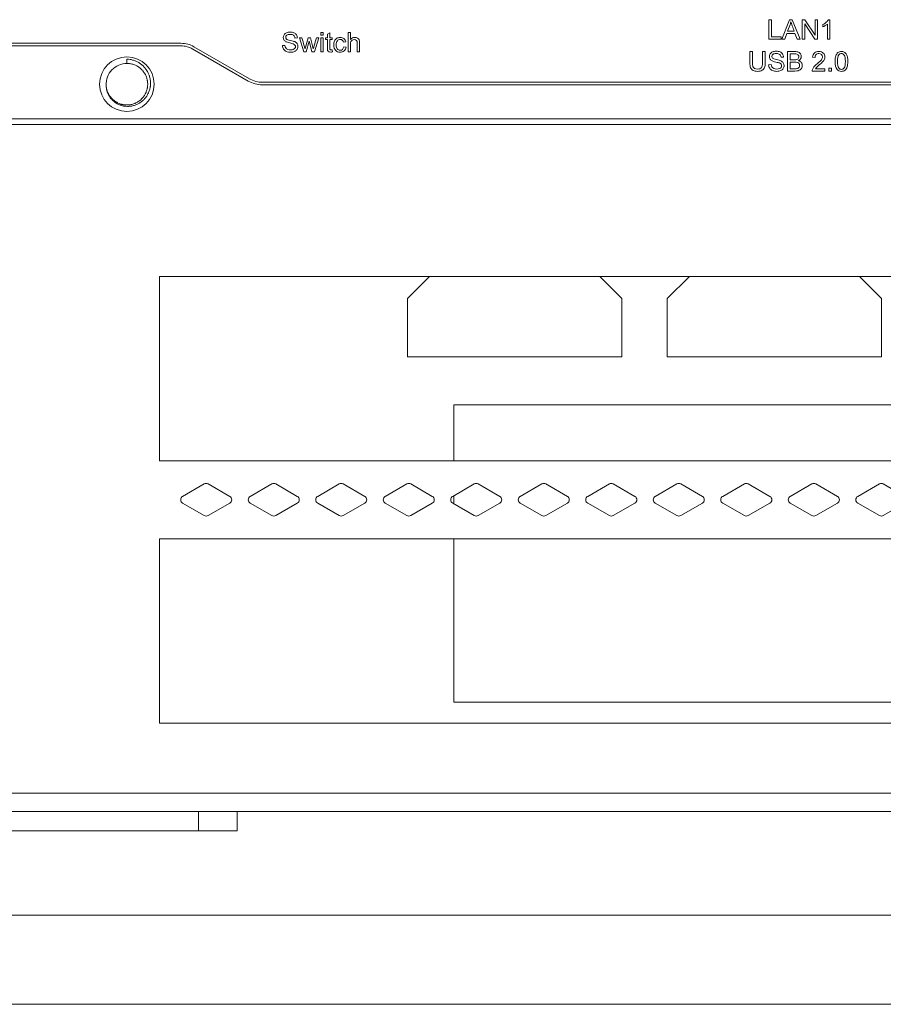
# Model space of a CAD drawing. Header units: millimetres. Extents: x 10908 to 11424, y -3584 to -2973.
# Tile 2 of 50: x 11081 to 11147, y -3584 to -3508. Entities that reach past the tile are written whole.
import ezdxf

# ---------------------------------------------------------------- set-up
doc = ezdxf.new("R2010")
doc.units = ezdxf.units.MM
doc.layers.add('1', color=7, linetype='Continuous', true_color=0xffffff)
doc.layers.add('7标注层', color=4, linetype='Continuous', lineweight=18)

msp = doc.modelspace()

# ---------------------------------------------------------------- linework, layer by layer
at = {"layer": '1', "color": 7, "linetype": 'Continuous', "lineweight": 18}
for p, q in [((11138.315, -3507.824), (11138.315, -3509.324)), ((11138.514, -3507.824), (11138.315, -3507.824)), ((11138.514, -3509.147), (11138.514, -3507.824)), ((11139.9, -3507.824), (11139.324, -3509.324)), ((11140.114, -3507.824), (11139.9, -3507.824)), ((11140.728, -3509.324), (11140.114, -3507.824)), ((11140.885, -3507.824), (11140.885, -3509.324)), ((11141.088, -3507.824), (11140.885, -3507.824)), ((11141.075, -3509.324), (11141.075, -3508.145)), ((11141.075, -3508.145), (11141.863, -3509.324)), ((11141.876, -3509.001), (11141.088, -3507.824)), ((11142.066, -3507.824), (11141.876, -3507.824)), ((11141.876, -3507.824), (11141.876, -3509.001)), ((11142.066, -3509.324), (11142.066, -3507.824)), ((11142.467, -3508.194), (11142.467, -3508.372)), ((11142.835, -3508.15), (11142.835, -3509.324)), ((11143.019, -3507.817), (11142.9, -3507.817)), ((11143.019, -3509.324), (11143.019, -3507.817)), ((11104.022, -3508.798), (11103.837, -3508.798)), ((11103.837, -3508.798), (11103.837, -3509.009)), ((11104.022, -3509.009), (11104.022, -3508.798)), ((11104.519, -3508.831), (11104.335, -3508.942)), ((11104.335, -3508.942), (11104.335, -3509.211)), ((11104.519, -3509.211), (11104.519, -3508.831)), ((11105.932, -3508.798), (11105.932, -3510.298)), ((11106.116, -3508.798), (11105.932, -3508.798)), ((11106.116, -3509.336), (11106.116, -3508.798)), ((11139.535, -3509.324), (11139.7, -3508.869)), ((11139.7, -3508.869), (11140.327, -3508.869)), ((11139.757, -3508.708), (11139.922, -3508.267)), ((11140.266, -3508.708), (11139.757, -3508.708)), ((11140.327, -3508.869), (11140.502, -3509.324)), ((11075.606, -3509.634), (11093.07, -3509.634)), ((11101.84, -3509.235), (11102.03, -3509.22)), ((11102.191, -3509.211), (11102.523, -3510.298)), ((11102.381, -3509.211), (11102.191, -3509.211)), ((11102.848, -3509.211), (11102.675, -3509.848)), ((11102.716, -3510.298), (11102.936, -3509.462)), ((11103.037, -3509.211), (11102.848, -3509.211)), ((11102.936, -3509.462), (11102.978, -3509.647)), ((11102.978, -3509.647), (11103.151, -3510.298)), ((11103.2, -3509.841), (11103.037, -3509.211)), ((11103.342, -3510.298), (11103.682, -3509.211)), ((11103.682, -3509.211), (11103.502, -3509.211)), ((11103.837, -3509.009), (11104.022, -3509.009)), ((11104.022, -3509.211), (11103.837, -3509.211)), ((11103.837, -3509.211), (11103.837, -3510.298)), ((11104.022, -3510.298), (11104.022, -3509.211)), ((11104.335, -3509.211), (11104.2, -3509.211)), ((11104.2, -3509.211), (11104.2, -3509.354)), ((11104.2, -3509.354), (11104.335, -3509.354)), ((11104.704, -3509.211), (11104.519, -3509.211)), ((11104.519, -3509.354), (11104.704, -3509.354)), ((11104.704, -3509.354), (11104.704, -3509.211)), ((11105.578, -3509.558), (11105.757, -3509.53)), ((11138.315, -3509.324), (11139.253, -3509.324)), ((11139.253, -3509.147), (11138.514, -3509.147)), ((11139.253, -3509.324), (11139.253, -3509.147)), ((11139.324, -3509.324), (11139.535, -3509.324)), ((11140.502, -3509.324), (11140.728, -3509.324)), ((11140.885, -3509.324), (11141.075, -3509.324)), ((11141.863, -3509.324), (11142.066, -3509.324)), ((11142.835, -3509.324), (11143.019, -3509.324)), ((11075.606, -3509.834), (11093.07, -3509.834)), ((11093.97, -3510.075), (11098.238, -3512.539)), ((11094.07, -3509.902), (11098.338, -3512.366)), ((11101.068, -3509.799), (11100.881, -3509.816)), ((11102.523, -3510.298), (11102.716, -3510.298)), ((11103.151, -3510.298), (11103.342, -3510.298)), ((11103.254, -3510.049), (11103.2, -3509.841)), ((11103.837, -3510.298), (11104.022, -3510.298)), ((11104.73, -3510.296), (11104.704, -3510.133)), ((11105.774, -3509.923), (11105.593, -3509.9)), ((11105.932, -3510.298), (11106.116, -3510.298)), ((11106.633, -3510.298), (11106.817, -3510.298)), ((11137.053, -3510.271), (11136.854, -3510.271)), ((11138.034, -3510.271), (11137.836, -3510.271)), ((11139.754, -3510.271), (11139.754, -3511.771)), ((11139.953, -3510.902), (11139.953, -3510.448)), ((11088.906, -3510.855), (11088.906, -3511.184)), ((11138.484, -3511.273), (11138.297, -3511.289)), ((11139.256, -3510.708), (11139.446, -3510.694)), ((11140.277, -3510.902), (11139.953, -3510.902)), ((11139.953, -3511.595), (11139.953, -3511.079)), ((11141.679, -3510.699), (11141.868, -3510.718)), ((11140.326, -3511.595), (11139.953, -3511.595)), ((11141.644, -3511.771), (11142.635, -3511.771)), ((11142.635, -3511.595), (11141.9, -3511.595)), ((11142.635, -3511.771), (11142.635, -3511.595)), ((11143.146, -3511.562), (11142.936, -3511.562)), ((11142.936, -3511.562), (11142.936, -3511.771)), ((11142.936, -3511.771), (11143.146, -3511.771)), ((11143.146, -3511.771), (11143.146, -3511.562)), ((11099.338, -3512.634), (11262.474, -3512.634)), ((11099.338, -3512.834), (11262.474, -3512.834)), ((11075.606, -3515.459), (11283.206, -3515.459)), ((11077.008, -3515.884), (11281.804, -3515.884)), ((11091.406, -3541.784), (11091.406, -3527.584)), ((11091.406, -3527.584), (11192.106, -3527.584)), ((11110.495, -3529.284), (11112.195, -3527.584)), ((11125.295, -3527.584), (11126.995, -3529.284)), ((11130.495, -3529.284), (11132.195, -3527.584)), ((11145.295, -3527.584), (11146.995, -3529.284)), ((11110.495, -3533.784), (11110.495, -3529.284)), ((11126.995, -3529.284), (11126.995, -3533.784)), ((11130.495, -3533.784), (11130.495, -3529.284)), ((11146.995, -3529.284), (11146.995, -3533.784)), ((11126.995, -3533.784), (11110.495, -3533.784)), ((11146.995, -3533.784), (11130.495, -3533.784)), ((11114.07, -3537.484), (11188.07, -3537.484)), ((11114.07, -3541.784), (11114.07, -3537.484)), ((11192.106, -3541.784), (11091.406, -3541.784)), ((11094.861, -3543.563), (11093.197, -3544.524)), ((11096.825, -3544.524), (11095.161, -3543.563)), ((11100.058, -3543.563), (11098.393, -3544.524)), ((11102.022, -3544.524), (11100.358, -3543.563)), ((11105.254, -3543.563), (11103.59, -3544.524)), ((11107.218, -3544.524), (11105.554, -3543.563)), ((11110.45, -3543.563), (11108.786, -3544.524)), ((11112.414, -3544.524), (11110.75, -3543.563)), ((11115.646, -3543.563), (11113.982, -3544.524)), ((11117.61, -3544.524), (11115.946, -3543.563)), ((11120.842, -3543.563), (11119.178, -3544.524)), ((11122.806, -3544.524), (11121.142, -3543.563)), ((11126.038, -3543.563), (11124.374, -3544.524)), ((11128.002, -3544.524), (11126.338, -3543.563)), ((11131.234, -3543.563), (11129.57, -3544.524)), ((11133.199, -3544.524), (11131.534, -3543.563)), ((11136.431, -3543.563), (11134.766, -3544.524)), ((11138.395, -3544.524), (11136.731, -3543.563)), ((11141.627, -3543.563), (11139.963, -3544.524)), ((11143.591, -3544.524), (11141.927, -3543.563)), ((11146.823, -3543.563), (11145.159, -3544.524)), ((11148.787, -3544.524), (11147.123, -3543.563)), ((11114.07, -3545.094), (11114.07, -3544.473)), ((11093.197, -3545.044), (11094.861, -3546.004)), ((11095.161, -3546.004), (11096.825, -3545.044)), ((11098.393, -3545.044), (11100.058, -3546.004)), ((11100.358, -3546.004), (11102.022, -3545.044)), ((11103.59, -3545.044), (11105.254, -3546.004)), ((11105.554, -3546.004), (11107.218, -3545.044)), ((11108.786, -3545.044), (11110.45, -3546.004)), ((11110.75, -3546.004), (11112.414, -3545.044)), ((11113.982, -3545.044), (11115.646, -3546.004)), ((11115.946, -3546.004), (11117.61, -3545.044)), ((11119.178, -3545.044), (11120.842, -3546.004)), ((11121.142, -3546.004), (11122.806, -3545.044)), ((11124.374, -3545.044), (11126.038, -3546.004)), ((11126.338, -3546.004), (11128.002, -3545.044)), ((11129.57, -3545.044), (11131.234, -3546.004)), ((11131.534, -3546.004), (11133.199, -3545.044)), ((11134.766, -3545.044), (11136.431, -3546.004)), ((11136.731, -3546.004), (11138.395, -3545.044)), ((11139.963, -3545.044), (11141.627, -3546.004)), ((11141.927, -3546.004), (11143.591, -3545.044)), ((11145.159, -3545.044), (11146.823, -3546.004)), ((11147.123, -3546.004), (11148.787, -3545.044)), ((11091.406, -3561.984), (11091.406, -3547.784)), ((11091.406, -3547.784), (11192.106, -3547.784)), ((11114.07, -3560.384), (11114.07, -3547.784)), ((11188.07, -3560.384), (11114.07, -3560.384)), ((11192.106, -3561.984), (11091.406, -3561.984)), ((11077.406, -3567.384), (11281.406, -3567.384)), ((11077.106, -3568.784), (11094.406, -3568.784)), ((11094.406, -3568.784), (11096.944, -3568.784)), ((11094.406, -3570.284), (11094.406, -3568.784)), ((11261.868, -3568.784), (11096.944, -3568.784)), ((11097.406, -3568.784), (11097.406, -3570.284)), ((11077.106, -3570.284), (11094.406, -3570.284)), ((11097.406, -3570.284), (11094.406, -3570.284))]:
    msp.add_line(p, q, dxfattribs=at)
msp.add_circle((11088.906, -3512.784), 2.1, dxfattribs=at)
for centre, radius, start, end in [((11093.07, -3511.634), 2, 60, 90), ((11093.07, -3511.634), 1.8, 60, 90), ((11088.906, -3512.784), 1.6, 90, 182.82537), ((11099.338, -3510.634), 2.2, 240, 270), ((11099.338, -3510.634), 2, 240, 270), ((11095.011, -3543.823), 0.3, 60, 120), ((11100.208, -3543.823), 0.3, 60, 120), ((11105.404, -3543.823), 0.3, 60, 120), ((11110.6, -3543.823), 0.3, 60, 120), ((11115.796, -3543.823), 0.3, 60, 120), ((11120.992, -3543.823), 0.3, 60, 120), ((11126.188, -3543.823), 0.3, 60, 120), ((11131.384, -3543.823), 0.3, 60, 120), ((11136.581, -3543.823), 0.3, 60, 120), ((11141.777, -3543.823), 0.3, 60, 120), ((11146.973, -3543.823), 0.3, 60, 120), ((11093.347, -3544.784), 0.3, 120, 240), ((11096.675, -3544.784), 0.3, 300, 60), ((11098.543, -3544.784), 0.3, 120, 240), ((11101.872, -3544.784), 0.3, 300, 60), ((11103.74, -3544.784), 0.3, 120, 240), ((11107.068, -3544.784), 0.3, 300, 60), ((11108.936, -3544.784), 0.3, 120, 240), ((11112.264, -3544.784), 0.3, 300, 60), ((11114.132, -3544.784), 0.3, 120, 240), ((11117.46, -3544.784), 0.3, 300, 60), ((11119.328, -3544.784), 0.3, 120, 240), ((11122.656, -3544.784), 0.3, 300, 60), ((11124.524, -3544.784), 0.3, 120, 240), ((11127.852, -3544.784), 0.3, 300, 60), ((11129.72, -3544.784), 0.3, 120, 240), ((11133.049, -3544.784), 0.3, 300, 60), ((11134.916, -3544.784), 0.3, 120, 240), ((11138.245, -3544.784), 0.3, 300, 60), ((11140.113, -3544.784), 0.3, 120, 240), ((11143.441, -3544.784), 0.3, 300, 60), ((11145.309, -3544.784), 0.3, 120, 240), ((11095.011, -3545.745), 0.3, 240, 300), ((11100.208, -3545.745), 0.3, 240, 300), ((11105.404, -3545.745), 0.3, 240, 300), ((11110.6, -3545.745), 0.3, 240, 300), ((11115.796, -3545.745), 0.3, 240, 300), ((11120.992, -3545.745), 0.3, 240, 300), ((11126.188, -3545.745), 0.3, 240, 300), ((11131.384, -3545.745), 0.3, 240, 300), ((11136.581, -3545.745), 0.3, 240, 300), ((11141.777, -3545.745), 0.3, 240, 300), ((11146.973, -3545.745), 0.3, 240, 300)]:
    msp.add_arc(centre, radius, start, end, dxfattribs=at)
for points in [[(11139.922, -3508.267), (11139.957, -3508.173), (11139.984, -3508.077), (11140.003, -3507.981)], [(11142.737, -3508.018), (11142.66, -3508.087), (11142.569, -3508.145), (11142.467, -3508.194)], [(11142.66, -3508.277), (11142.733, -3508.234), (11142.791, -3508.192), (11142.835, -3508.15)], [(11142.9, -3507.817), (11142.868, -3507.882), (11142.814, -3507.949), (11142.737, -3508.018)], [(11101.957, -3508.984), (11101.911, -3508.914), (11101.846, -3508.862), (11101.761, -3508.826)], [(11102.03, -3509.22), (11102.027, -3509.132), (11102.002, -3509.054), (11101.957, -3508.984)], [(11142.467, -3508.372), (11142.524, -3508.351), (11142.588, -3508.319), (11142.66, -3508.277)], [(11101.708, -3509.679), (11101.771, -3509.702), (11101.816, -3509.732), (11101.843, -3509.767)], [(11101.736, -3509.02), (11101.795, -3509.068), (11101.83, -3509.14), (11101.84, -3509.235)], [(11105.063, -3509.252), (11104.984, -3509.296), (11104.925, -3509.362), (11104.886, -3509.45)], [(11106.779, -3509.366), (11106.753, -3509.31), (11106.71, -3509.266), (11106.651, -3509.234)], [(11101.131, -3509.984), (11101.098, -3509.936), (11101.077, -3509.874), (11101.068, -3509.799)], [(11101.842, -3510.019), (11101.813, -3510.058), (11101.77, -3510.089), (11101.712, -3510.112)], [(11101.81, -3510.264), (11101.895, -3510.225), (11101.961, -3510.17), (11102.007, -3510.1)], [(11102.675, -3509.848), (11102.64, -3509.985), (11102.621, -3510.06), (11102.619, -3510.072)], [(11104.56, -3510.127), (11104.545, -3510.118), (11104.535, -3510.106), (11104.528, -3510.091)], [(11105.593, -3509.9), (11105.58, -3509.992), (11105.549, -3510.06), (11105.501, -3510.104)], [(11105.622, -3510.216), (11105.703, -3510.146), (11105.754, -3510.048), (11105.774, -3509.923)], [(11139.152, -3510.494), (11139.211, -3510.542), (11139.246, -3510.614), (11139.256, -3510.708)], [(11139.373, -3510.458), (11139.327, -3510.388), (11139.262, -3510.335), (11139.177, -3510.299)], [(11139.446, -3510.694), (11139.443, -3510.606), (11139.418, -3510.527), (11139.373, -3510.458)], [(11140.481, -3510.469), (11140.525, -3510.483), (11140.559, -3510.509), (11140.583, -3510.547)], [(11141.825, -3510.376), (11141.74, -3510.45), (11141.692, -3510.558), (11141.679, -3510.699)], [(11141.868, -3510.718), (11141.869, -3510.624), (11141.895, -3510.551), (11141.949, -3510.497)], [(11143.632, -3510.353), (11143.56, -3510.412), (11143.506, -3510.496), (11143.469, -3510.603)], [(11088.917, -3511.184), (11088.951, -3511.184), (11088.986, -3511.186), (11089.02, -3511.188)], [(11138.547, -3511.458), (11138.514, -3511.41), (11138.493, -3511.348), (11138.484, -3511.273)], [(11139.124, -3511.152), (11139.187, -3511.176), (11139.232, -3511.206), (11139.259, -3511.241)], [(11140.466, -3510.884), (11140.428, -3510.896), (11140.365, -3510.902), (11140.277, -3510.902)], [(11140.58, -3510.81), (11140.555, -3510.844), (11140.517, -3510.869), (11140.466, -3510.884)], [(11140.519, -3511.104), (11140.57, -3511.121), (11140.61, -3511.149), (11140.638, -3511.191)], [(11140.605, -3510.973), (11140.675, -3510.939), (11140.727, -3510.893), (11140.762, -3510.836)], [(11142.19, -3511.306), (11142.323, -3511.194), (11142.417, -3511.106), (11142.474, -3511.042)], [(11136.912, -3511.514), (11136.95, -3511.606), (11137.014, -3511.676), (11137.103, -3511.724)], [(11137.214, -3511.568), (11137.155, -3511.534), (11137.113, -3511.487), (11137.089, -3511.425)], [(11137.798, -3511.713), (11137.887, -3511.658), (11137.949, -3511.586), (11137.983, -3511.497)], [(11139.258, -3511.492), (11139.229, -3511.532), (11139.186, -3511.563), (11139.128, -3511.585)], [(11139.226, -3511.738), (11139.311, -3511.699), (11139.377, -3511.644), (11139.423, -3511.573)], [(11140.461, -3511.587), (11140.435, -3511.592), (11140.39, -3511.595), (11140.326, -3511.595)], [(11140.576, -3511.546), (11140.545, -3511.565), (11140.507, -3511.579), (11140.461, -3511.587)], [(11140.568, -3511.746), (11140.634, -3511.73), (11140.689, -3511.705), (11140.732, -3511.672)], [(11140.652, -3511.463), (11140.632, -3511.499), (11140.606, -3511.527), (11140.576, -3511.546)], [(11140.732, -3511.672), (11140.776, -3511.639), (11140.813, -3511.593), (11140.842, -3511.532)], [(11141.665, -3511.644), (11141.649, -3511.684), (11141.643, -3511.727), (11141.644, -3511.771)], [(11141.9, -3511.595), (11141.92, -3511.561), (11141.946, -3511.528), (11141.978, -3511.495)], [(11141.978, -3511.495), (11142.009, -3511.462), (11142.08, -3511.399), (11142.19, -3511.306)], [(11144.177, -3511.708), (11144.248, -3511.649), (11144.303, -3511.566), (11144.339, -3511.458)]]:
    msp.add_open_spline(points, degree=3, dxfattribs=at)
for points, knots in [([(11140.003, -3507.981), (11140.026, -3508.062), (11140.061, -3508.166), (11140.161, -3508.431), (11140.213, -3508.569), (11140.266, -3508.708)], [0, 0, 0, 0, 0.476825, 0.476825, 1, 1, 1, 1]), ([(11101.003, -3508.973), (11100.96, -3509.039), (11100.939, -3509.11), (11100.939, -3509.254), (11100.956, -3509.316), (11101.027, -3509.428), (11101.08, -3509.474), (11101.151, -3509.512)], [0, 0, 0, 0, 0.356115, 0.356115, 0.678058, 0.678058, 1, 1, 1, 1]), ([(11101.761, -3508.826), (11101.676, -3508.79), (11101.578, -3508.772), (11101.365, -3508.772), (11101.274, -3508.789), (11101.109, -3508.857), (11101.046, -3508.907), (11101.003, -3508.973)], [0, 0, 0, 0, 0.353733, 0.353733, 0.676867, 0.676867, 1, 1, 1, 1]), ([(11101.212, -3509.013), (11101.267, -3508.969), (11101.355, -3508.947), (11101.59, -3508.947), (11101.677, -3508.971), (11101.736, -3509.02)], [0, 0, 0, 0, 0.510604, 0.510604, 1, 1, 1, 1]), ([(11102.013, -3509.661), (11101.971, -3509.599), (11101.907, -3509.548), (11101.759, -3509.48), (11101.649, -3509.448), (11101.326, -3509.376), (11101.226, -3509.34), (11101.149, -3509.27), (11101.13, -3509.226), (11101.13, -3509.11), (11101.157, -3509.057), (11101.212, -3509.013)], [0, 0, 0, 0, 0.257308, 0.257308, 0.435301, 0.435301, 0.612891, 0.612891, 0.792346, 0.792346, 1, 1, 1, 1]), ([(11101.151, -3509.512), (11101.207, -3509.541), (11101.303, -3509.572), (11101.579, -3509.638), (11101.668, -3509.663), (11101.708, -3509.679)], [0, 0, 0, 0, 0.5, 0.5, 1, 1, 1, 1]), ([(11102.007, -3510.1), (11102.053, -3510.029), (11102.075, -3509.954), (11102.075, -3509.793), (11102.055, -3509.722), (11102.013, -3509.661)], [0, 0, 0, 0, 0.497608, 0.497608, 1, 1, 1, 1]), ([(11102.619, -3510.072), (11102.597, -3509.994), (11102.576, -3509.916), (11102.496, -3509.629), (11102.439, -3509.42), (11102.381, -3509.211)], [0, 0, 0, 0, 0.27109, 0.27109, 1, 1, 1, 1]), ([(11103.502, -3509.211), (11103.44, -3509.42), (11103.378, -3509.63), (11103.296, -3509.909), (11103.275, -3509.979), (11103.254, -3510.049)], [0, 0, 0, 0, 0.749548, 0.749548, 1, 1, 1, 1]), ([(11104.335, -3509.354), (11104.335, -3509.563), (11104.335, -3509.771), (11104.335, -3510.09), (11104.343, -3510.163), (11104.358, -3510.197)], [0, 0, 0, 0, 0.65343, 0.65343, 1, 1, 1, 1]), ([(11104.528, -3510.091), (11104.522, -3510.076), (11104.519, -3510.042), (11104.519, -3509.778), (11104.519, -3509.566), (11104.519, -3509.354)], [0, 0, 0, 0, 0.198935, 0.198935, 1, 1, 1, 1]), ([(11104.886, -3509.45), (11104.847, -3509.539), (11104.827, -3509.641), (11104.827, -3509.94), (11104.873, -3510.079), (11104.963, -3510.176)], [0, 0, 0, 0, 0.392811, 0.392811, 1, 1, 1, 1]), ([(11105.101, -3510.072), (11105.045, -3510.005), (11105.017, -3509.899), (11105.017, -3509.609), (11105.046, -3509.504), (11105.162, -3509.371), (11105.237, -3509.338), (11105.391, -3509.338), (11105.444, -3509.356), (11105.53, -3509.43), (11105.56, -3509.485), (11105.578, -3509.558)], [0, 0, 0, 0, 0.234192, 0.234192, 0.464697, 0.464697, 0.695201, 0.695201, 0.8476, 0.8476, 1, 1, 1, 1]), ([(11105.757, -3509.53), (11105.735, -3509.42), (11105.687, -3509.336), (11105.537, -3509.216), (11105.441, -3509.186), (11105.229, -3509.186), (11105.143, -3509.209), (11105.063, -3509.252)], [0, 0, 0, 0, 0.356517, 0.356517, 0.715046, 0.715046, 1, 1, 1, 1]), ([(11106.651, -3509.234), (11106.592, -3509.202), (11106.522, -3509.186), (11106.311, -3509.186), (11106.202, -3509.236), (11106.116, -3509.336)], [0, 0, 0, 0, 0.381125, 0.381125, 1, 1, 1, 1]), ([(11106.116, -3510.298), (11106.116, -3510.099), (11106.116, -3509.901), (11106.116, -3509.618), (11106.126, -3509.551), (11106.167, -3509.454), (11106.202, -3509.416), (11106.297, -3509.359), (11106.349, -3509.345), (11106.476, -3509.345), (11106.533, -3509.366), (11106.573, -3509.408)], [0, 0, 0, 0, 0.349021, 0.349021, 0.499084, 0.499084, 0.649148, 0.649148, 0.799211, 0.799211, 1, 1, 1, 1]), ([(11106.573, -3509.408), (11106.613, -3509.45), (11106.633, -3509.517), (11106.633, -3509.838), (11106.633, -3510.068), (11106.633, -3510.298)], [0, 0, 0, 0, 0.28543, 0.28543, 1, 1, 1, 1]), ([(11106.817, -3510.298), (11106.817, -3510.068), (11106.817, -3509.838), (11106.817, -3509.503), (11106.804, -3509.422), (11106.779, -3509.366)], [0, 0, 0, 0, 0.683549, 0.683549, 1, 1, 1, 1]), ([(11100.881, -3509.816), (11100.884, -3509.916), (11100.911, -3510.006), (11101.016, -3510.165), (11101.088, -3510.224), (11101.271, -3510.303), (11101.385, -3510.323), (11101.628, -3510.323), (11101.724, -3510.304), (11101.81, -3510.264)], [0, 0, 0, 0, 0.263982, 0.263982, 0.527964, 0.527964, 0.791946, 0.791946, 1, 1, 1, 1]), ([(11101.712, -3510.112), (11101.654, -3510.134), (11101.587, -3510.145), (11101.426, -3510.145), (11101.35, -3510.13), (11101.213, -3510.071), (11101.163, -3510.032), (11101.131, -3509.984)], [0, 0, 0, 0, 0.307332, 0.307332, 0.653666, 0.653666, 1, 1, 1, 1]), ([(11101.843, -3509.767), (11101.87, -3509.802), (11101.884, -3509.843), (11101.884, -3509.937), (11101.87, -3509.98), (11101.842, -3510.019)], [0, 0, 0, 0, 0.504098, 0.504098, 1, 1, 1, 1]), ([(11104.358, -3510.197), (11104.373, -3510.231), (11104.399, -3510.259), (11104.472, -3510.301), (11104.524, -3510.312), (11104.632, -3510.312), (11104.679, -3510.306), (11104.73, -3510.296)], [0, 0, 0, 0, 0.383772, 0.383772, 0.767544, 0.767544, 1, 1, 1, 1]), ([(11104.704, -3510.133), (11104.67, -3510.138), (11104.644, -3510.14), (11104.596, -3510.14), (11104.575, -3510.136), (11104.56, -3510.127)], [0, 0, 0, 0, 0.432, 0.432, 1, 1, 1, 1]), ([(11104.963, -3510.176), (11105.053, -3510.273), (11105.173, -3510.322), (11105.441, -3510.322), (11105.54, -3510.287), (11105.622, -3510.216)], [0, 0, 0, 0, 0.555237, 0.555237, 1, 1, 1, 1]), ([(11105.501, -3510.104), (11105.453, -3510.149), (11105.392, -3510.171), (11105.23, -3510.171), (11105.157, -3510.138), (11105.101, -3510.072)], [0, 0, 0, 0, 0.444444, 0.444444, 1, 1, 1, 1]), ([(11136.854, -3510.271), (11136.854, -3510.56), (11136.854, -3510.849), (11136.854, -3511.297), (11136.874, -3511.422), (11136.912, -3511.514)], [0, 0, 0, 0, 0.64459, 0.64459, 1, 1, 1, 1]), ([(11137.089, -3511.425), (11137.065, -3511.364), (11137.053, -3511.267), (11137.053, -3510.849), (11137.053, -3510.56), (11137.053, -3510.271)], [0, 0, 0, 0, 0.310724, 0.310724, 1, 1, 1, 1]), ([(11137.836, -3510.271), (11137.836, -3510.56), (11137.836, -3510.849), (11137.836, -3511.326), (11137.805, -3511.453), (11137.743, -3511.519)], [0, 0, 0, 0, 0.604988, 0.604988, 1, 1, 1, 1]), ([(11137.983, -3511.497), (11138.017, -3511.408), (11138.034, -3511.289), (11138.034, -3510.849), (11138.034, -3510.56), (11138.034, -3510.271)], [0, 0, 0, 0, 0.343032, 0.343032, 1, 1, 1, 1]), ([(11138.419, -3510.447), (11138.376, -3510.513), (11138.355, -3510.583), (11138.355, -3510.728), (11138.372, -3510.79), (11138.443, -3510.901), (11138.496, -3510.948), (11138.567, -3510.986)], [0, 0, 0, 0, 0.356115, 0.356115, 0.678058, 0.678058, 1, 1, 1, 1]), ([(11139.177, -3510.299), (11139.092, -3510.264), (11138.994, -3510.246), (11138.781, -3510.246), (11138.69, -3510.263), (11138.525, -3510.331), (11138.462, -3510.381), (11138.419, -3510.447)], [0, 0, 0, 0, 0.353733, 0.353733, 0.676867, 0.676867, 1, 1, 1, 1]), ([(11139.429, -3511.134), (11139.387, -3511.073), (11139.323, -3511.022), (11139.176, -3510.954), (11139.065, -3510.922), (11138.742, -3510.849), (11138.643, -3510.814), (11138.565, -3510.744), (11138.546, -3510.7), (11138.546, -3510.584), (11138.573, -3510.531), (11138.628, -3510.487)], [0, 0, 0, 0, 0.257308, 0.257308, 0.435301, 0.435301, 0.612891, 0.612891, 0.792346, 0.792346, 1, 1, 1, 1]), ([(11138.628, -3510.487), (11138.683, -3510.443), (11138.771, -3510.421), (11139.006, -3510.421), (11139.093, -3510.445), (11139.152, -3510.494)], [0, 0, 0, 0, 0.510604, 0.510604, 1, 1, 1, 1]), ([(11140.593, -3510.317), (11140.524, -3510.287), (11140.431, -3510.271), (11140.129, -3510.271), (11139.942, -3510.271), (11139.754, -3510.271)], [0, 0, 0, 0, 0.378653, 0.378653, 1, 1, 1, 1]), ([(11139.953, -3510.448), (11140.053, -3510.448), (11140.153, -3510.448), (11140.36, -3510.448), (11140.436, -3510.456), (11140.481, -3510.469)], [0, 0, 0, 0, 0.482121, 0.482121, 1, 1, 1, 1]), ([(11140.762, -3510.836), (11140.797, -3510.779), (11140.814, -3510.719), (11140.814, -3510.586), (11140.795, -3510.52), (11140.716, -3510.394), (11140.662, -3510.347), (11140.593, -3510.317)], [0, 0, 0, 0, 0.316888, 0.316888, 0.658444, 0.658444, 1, 1, 1, 1]), ([(11142.474, -3511.042), (11142.531, -3510.978), (11142.572, -3510.917), (11142.621, -3510.801), (11142.633, -3510.742), (11142.633, -3510.564), (11142.592, -3510.465), (11142.423, -3510.305), (11142.309, -3510.265), (11142.023, -3510.265), (11141.91, -3510.302), (11141.825, -3510.376)], [0, 0, 0, 0, 0.127463, 0.127463, 0.254927, 0.254927, 0.504171, 0.504171, 0.753415, 0.753415, 1, 1, 1, 1]), ([(11141.949, -3510.497), (11142.002, -3510.444), (11142.073, -3510.418), (11142.245, -3510.418), (11142.314, -3510.443), (11142.366, -3510.493)], [0, 0, 0, 0, 0.515556, 0.515556, 1, 1, 1, 1]), ([(11142.366, -3510.493), (11142.418, -3510.543), (11142.444, -3510.604), (11142.444, -3510.747), (11142.415, -3510.821), (11142.358, -3510.899)], [0, 0, 0, 0, 0.513441, 0.513441, 1, 1, 1, 1]), ([(11143.691, -3511.523), (11143.633, -3511.442), (11143.604, -3511.278), (11143.604, -3510.786), (11143.636, -3510.617), (11143.699, -3510.525)], [0, 0, 0, 0, 0.50039, 0.50039, 1, 1, 1, 1]), ([(11144.116, -3510.314), (11144.055, -3510.281), (11143.984, -3510.265), (11143.795, -3510.265), (11143.704, -3510.294), (11143.632, -3510.353)], [0, 0, 0, 0, 0.425101, 0.425101, 1, 1, 1, 1]), ([(11143.699, -3510.525), (11143.75, -3510.454), (11143.818, -3510.418), (11143.988, -3510.418), (11144.06, -3510.458), (11144.117, -3510.54)], [0, 0, 0, 0, 0.495495, 0.495495, 1, 1, 1, 1]), ([(11144.359, -3510.677), (11144.337, -3510.59), (11144.306, -3510.515), (11144.227, -3510.393), (11144.176, -3510.346), (11144.116, -3510.314)], [0, 0, 0, 0, 0.5, 0.5, 1, 1, 1, 1]), ([(11088.906, -3511.184), (11088.997, -3511.184), (11089.086, -3511.192), (11089.262, -3511.221), (11089.348, -3511.244), (11089.477, -3511.288), (11089.518, -3511.305), (11089.6, -3511.342), (11089.64, -3511.361), (11089.757, -3511.426), (11089.832, -3511.476), (11089.938, -3511.56), (11089.972, -3511.59), (11090.037, -3511.651), (11090.068, -3511.683), (11090.157, -3511.783), (11090.211, -3511.854), (11090.272, -3511.95), (11090.283, -3511.969), (11090.306, -3512.008), (11090.338, -3512.067), (11090.366, -3512.128), (11090.418, -3512.252), (11090.445, -3512.337), (11090.47, -3512.447), (11090.475, -3512.469), (11090.483, -3512.513), (11090.494, -3512.58), (11090.501, -3512.646), (11090.509, -3512.78), (11090.506, -3512.869), (11090.494, -3512.982), (11090.491, -3513.004), (11090.484, -3513.049), (11090.473, -3513.115), (11090.457, -3513.18), (11090.42, -3513.309), (11090.389, -3513.392), (11090.34, -3513.494), (11090.33, -3513.515), (11090.309, -3513.554), (11090.276, -3513.613), (11090.239, -3513.669), (11090.162, -3513.779), (11090.105, -3513.847), (11090.025, -3513.927), (11090.009, -3513.943), (11089.976, -3513.974), (11089.926, -3514.018), (11089.873, -3514.06), (11089.764, -3514.138), (11089.687, -3514.183), (11089.586, -3514.233), (11089.565, -3514.242), (11089.524, -3514.26), (11089.461, -3514.286), (11089.398, -3514.307), (11089.269, -3514.345), (11089.182, -3514.363), (11089.07, -3514.376), (11089.047, -3514.378), (11089.002, -3514.381), (11088.98, -3514.382), (11088.913, -3514.385), (11088.868, -3514.384), (11088.734, -3514.377), (11088.646, -3514.365), (11088.536, -3514.341), (11088.514, -3514.335), (11088.47, -3514.323), (11088.405, -3514.305), (11088.342, -3514.282), (11088.218, -3514.231), (11088.139, -3514.191), (11088.043, -3514.131), (11088.024, -3514.119), (11087.987, -3514.094), (11087.932, -3514.054), (11087.88, -3514.012), (11087.779, -3513.923), (11087.718, -3513.859), (11087.647, -3513.771), (11087.633, -3513.753), (11087.606, -3513.717), (11087.567, -3513.662), (11087.532, -3513.605), (11087.467, -3513.488), (11087.43, -3513.407), (11087.392, -3513.301), (11087.384, -3513.279), (11087.371, -3513.236), (11087.353, -3513.171), (11087.338, -3513.106), (11087.315, -3512.974), (11087.307, -3512.885), (11087.306, -3512.772), (11087.306, -3512.749), (11087.307, -3512.72), (11087.308, -3512.714), (11087.308, -3512.707)], [0, 0, 0, 0, 0.035307, 0.035307, 0.070614, 0.070614, 0.088267, 0.088267, 0.105921, 0.105921, 0.141228, 0.141228, 0.158881, 0.158881, 0.176535, 0.176535, 0.211842, 0.211842, 0.220669, 0.220669, 0.229495, 0.247149, 0.247149, 0.282456, 0.282456, 0.291283, 0.291283, 0.300109, 0.317763, 0.317763, 0.35307, 0.35307, 0.361897, 0.361897, 0.370723, 0.388377, 0.388377, 0.423684, 0.423684, 0.432511, 0.432511, 0.441337, 0.458991, 0.458991, 0.494298, 0.494298, 0.503125, 0.503125, 0.511951, 0.529605, 0.529605, 0.564912, 0.564912, 0.573739, 0.573739, 0.582565, 0.600219, 0.600219, 0.635526, 0.635526, 0.644353, 0.644353, 0.653179, 0.653179, 0.670833, 0.670833, 0.70614, 0.70614, 0.714967, 0.714967, 0.723793, 0.741447, 0.741447, 0.776754, 0.776754, 0.785581, 0.785581, 0.794407, 0.812061, 0.812061, 0.847368, 0.847368, 0.856195, 0.856195, 0.865021, 0.882675, 0.882675, 0.917982, 0.917982, 0.926809, 0.926809, 0.935635, 0.953289, 0.953289, 0.988596, 0.988596, 0.997423, 0.997423, 1, 1, 1, 1]), ([(11087.308, -3512.863), (11087.309, -3512.949), (11087.316, -3513.035), (11087.344, -3513.203), (11087.365, -3513.286), (11087.399, -3513.389), (11087.407, -3513.409), (11087.422, -3513.45), (11087.446, -3513.509), (11087.474, -3513.567), (11087.534, -3513.681), (11087.579, -3513.753), (11087.644, -3513.84), (11087.657, -3513.857), (11087.684, -3513.891), (11087.726, -3513.94), (11087.77, -3513.987), (11087.862, -3514.076), (11087.927, -3514.131), (11088.015, -3514.194), (11088.033, -3514.206), (11088.069, -3514.229), (11088.087, -3514.241), (11088.143, -3514.274), (11088.18, -3514.295), (11088.295, -3514.353), (11088.374, -3514.385), (11088.497, -3514.424), (11088.538, -3514.436), (11088.601, -3514.451), (11088.622, -3514.456), (11088.664, -3514.464), (11088.686, -3514.468), (11088.791, -3514.485), (11088.877, -3514.492), (11089.005, -3514.493), (11089.048, -3514.492), (11089.134, -3514.486), (11089.177, -3514.482), (11089.305, -3514.463), (11089.388, -3514.445), (11089.511, -3514.408), (11089.552, -3514.394), (11089.632, -3514.364), (11089.671, -3514.347), (11089.789, -3514.291), (11089.863, -3514.249), (11090.006, -3514.155), (11090.073, -3514.102), (11090.169, -3514.016), (11090.2, -3513.985), (11090.26, -3513.923), (11090.288, -3513.891), (11090.37, -3513.792), (11090.42, -3513.723), (11090.487, -3513.613), (11090.508, -3513.575), (11090.537, -3513.518), (11090.547, -3513.498), (11090.565, -3513.459), (11090.574, -3513.44), (11090.616, -3513.341), (11090.644, -3513.26), (11090.676, -3513.136), (11090.686, -3513.094), (11090.698, -3513.031), (11090.702, -3513.01), (11090.708, -3512.967), (11090.711, -3512.946), (11090.724, -3512.839), (11090.727, -3512.753), (11090.723, -3512.582), (11090.715, -3512.497), (11090.694, -3512.37), (11090.685, -3512.327), (11090.665, -3512.244), (11090.653, -3512.202), (11090.615, -3512.08), (11090.583, -3512.001), (11090.528, -3511.885), (11090.508, -3511.847), (11090.476, -3511.79), (11090.465, -3511.772), (11090.443, -3511.735), (11090.431, -3511.717), (11090.372, -3511.627), (11090.32, -3511.559), (11090.207, -3511.431), (11090.147, -3511.371), (11090.048, -3511.286), (11090.015, -3511.259), (11089.946, -3511.207), (11089.911, -3511.183), (11089.804, -3511.113), (11089.729, -3511.072), (11089.613, -3511.017), (11089.573, -3511), (11089.492, -3510.968), (11089.452, -3510.954), (11089.329, -3510.916), (11089.246, -3510.896), (11089.078, -3510.867), (11088.993, -3510.858), (11088.906, -3510.855)], [0, 0, 0, 0, 0.03125, 0.03125, 0.0625, 0.0625, 0.070312, 0.070312, 0.078125, 0.09375, 0.09375, 0.125, 0.125, 0.132812, 0.132812, 0.140625, 0.15625, 0.15625, 0.1875, 0.1875, 0.195312, 0.195312, 0.203125, 0.203125, 0.21875, 0.21875, 0.25, 0.25, 0.265625, 0.265625, 0.273437, 0.273437, 0.28125, 0.28125, 0.3125, 0.3125, 0.328125, 0.328125, 0.34375, 0.34375, 0.375, 0.375, 0.390625, 0.390625, 0.40625, 0.40625, 0.4375, 0.4375, 0.46875, 0.46875, 0.484375, 0.484375, 0.5, 0.5, 0.53125, 0.53125, 0.546875, 0.546875, 0.554687, 0.554687, 0.5625, 0.5625, 0.59375, 0.59375, 0.609375, 0.609375, 0.617187, 0.617187, 0.625, 0.625, 0.65625, 0.65625, 0.6875, 0.6875, 0.703125, 0.703125, 0.71875, 0.71875, 0.75, 0.75, 0.765625, 0.765625, 0.773437, 0.773437, 0.78125, 0.78125, 0.8125, 0.8125, 0.84375, 0.84375, 0.859375, 0.859375, 0.875, 0.875, 0.90625, 0.90625, 0.921875, 0.921875, 0.9375, 0.9375, 0.96875, 0.96875, 1, 1, 1, 1]), ([(11138.567, -3510.986), (11138.623, -3511.015), (11138.719, -3511.046), (11138.995, -3511.112), (11139.084, -3511.137), (11139.124, -3511.152)], [0, 0, 0, 0, 0.5, 0.5, 1, 1, 1, 1]), ([(11139.259, -3511.241), (11139.286, -3511.276), (11139.3, -3511.317), (11139.3, -3511.411), (11139.286, -3511.453), (11139.258, -3511.492)], [0, 0, 0, 0, 0.504098, 0.504098, 1, 1, 1, 1]), ([(11139.423, -3511.573), (11139.469, -3511.503), (11139.491, -3511.428), (11139.491, -3511.267), (11139.471, -3511.196), (11139.429, -3511.134)], [0, 0, 0, 0, 0.497608, 0.497608, 1, 1, 1, 1]), ([(11139.953, -3511.079), (11140.068, -3511.079), (11140.184, -3511.079), (11140.395, -3511.079), (11140.468, -3511.087), (11140.519, -3511.104)], [0, 0, 0, 0, 0.547547, 0.547547, 1, 1, 1, 1]), ([(11140.583, -3510.547), (11140.607, -3510.585), (11140.619, -3510.629), (11140.619, -3510.731), (11140.606, -3510.775), (11140.58, -3510.81)], [0, 0, 0, 0, 0.484962, 0.484962, 1, 1, 1, 1]), ([(11140.842, -3511.532), (11140.872, -3511.472), (11140.887, -3511.407), (11140.887, -3511.249), (11140.862, -3511.174), (11140.765, -3511.045), (11140.695, -3511), (11140.605, -3510.973)], [0, 0, 0, 0, 0.286385, 0.286385, 0.643192, 0.643192, 1, 1, 1, 1]), ([(11140.638, -3511.191), (11140.667, -3511.232), (11140.681, -3511.281), (11140.681, -3511.384), (11140.671, -3511.426), (11140.652, -3511.463)], [0, 0, 0, 0, 0.540741, 0.540741, 1, 1, 1, 1]), ([(11142.358, -3510.899), (11142.301, -3510.977), (11142.191, -3511.083), (11141.923, -3511.303), (11141.842, -3511.378), (11141.731, -3511.51), (11141.691, -3511.576), (11141.665, -3511.644)], [0, 0, 0, 0, 0.437773, 0.437773, 0.718887, 0.718887, 1, 1, 1, 1]), ([(11143.469, -3510.603), (11143.433, -3510.712), (11143.415, -3510.854), (11143.415, -3511.313), (11143.464, -3511.517), (11143.563, -3511.641)], [0, 0, 0, 0, 0.386288, 0.386288, 1, 1, 1, 1]), ([(11144.117, -3510.54), (11144.175, -3510.621), (11144.204, -3510.785), (11144.204, -3511.277), (11144.175, -3511.441), (11144.117, -3511.523)], [0, 0, 0, 0, 0.501169, 0.501169, 1, 1, 1, 1]), ([(11144.117, -3510.54), (11144.175, -3510.621), (11144.204, -3510.785), (11144.204, -3511.277), (11144.175, -3511.441), (11144.117, -3511.523)], [0, 0, 0, 0, 0.501169, 0.501169, 1, 1, 1, 1]), ([(11144.339, -3511.458), (11144.375, -3511.35), (11144.393, -3511.208), (11144.393, -3510.883), (11144.382, -3510.765), (11144.359, -3510.677)], [0, 0, 0, 0, 0.542553, 0.542553, 1, 1, 1, 1]), ([(11137.103, -3511.724), (11137.192, -3511.773), (11137.308, -3511.797), (11137.593, -3511.797), (11137.709, -3511.769), (11137.798, -3511.713)], [0, 0, 0, 0, 0.492598, 0.492598, 1, 1, 1, 1]), ([(11137.743, -3511.519), (11137.681, -3511.585), (11137.577, -3511.618), (11137.345, -3511.618), (11137.273, -3511.601), (11137.214, -3511.568)], [0, 0, 0, 0, 0.630182, 0.630182, 1, 1, 1, 1]), ([(11138.297, -3511.289), (11138.3, -3511.39), (11138.328, -3511.48), (11138.432, -3511.639), (11138.504, -3511.698), (11138.687, -3511.777), (11138.801, -3511.797), (11139.044, -3511.797), (11139.14, -3511.778), (11139.226, -3511.738)], [0, 0, 0, 0, 0.263982, 0.263982, 0.527964, 0.527964, 0.791946, 0.791946, 1, 1, 1, 1]), ([(11139.128, -3511.585), (11139.07, -3511.608), (11139.003, -3511.619), (11138.842, -3511.619), (11138.766, -3511.604), (11138.629, -3511.545), (11138.579, -3511.506), (11138.547, -3511.458)], [0, 0, 0, 0, 0.307332, 0.307332, 0.653666, 0.653666, 1, 1, 1, 1]), ([(11139.754, -3511.771), (11139.945, -3511.771), (11140.136, -3511.771), (11140.422, -3511.771), (11140.502, -3511.763), (11140.568, -3511.746)], [0, 0, 0, 0, 0.667114, 0.667114, 1, 1, 1, 1]), ([(11143.563, -3511.641), (11143.646, -3511.745), (11143.759, -3511.797), (11144.014, -3511.797), (11144.105, -3511.768), (11144.177, -3511.708)], [0, 0, 0, 0, 0.568627, 0.568627, 1, 1, 1, 1]), ([(11144.117, -3511.523), (11144.06, -3511.605), (11143.989, -3511.646), (11143.819, -3511.646), (11143.748, -3511.605), (11143.691, -3511.523)], [0, 0, 0, 0, 0.501134, 0.501134, 1, 1, 1, 1])]:
    msp.add_open_spline(points, degree=3, knots=knots, dxfattribs=at)
at = {"layer": '7标注层', "color": 7}
msp.add_lwpolyline([(10907.762, -3576.784), (11423.75, -3576.784), (11423.75, -3583.639), (10907.762, -3583.639)], close=True, dxfattribs=at)

doc.saveas('drawing.dxf')
